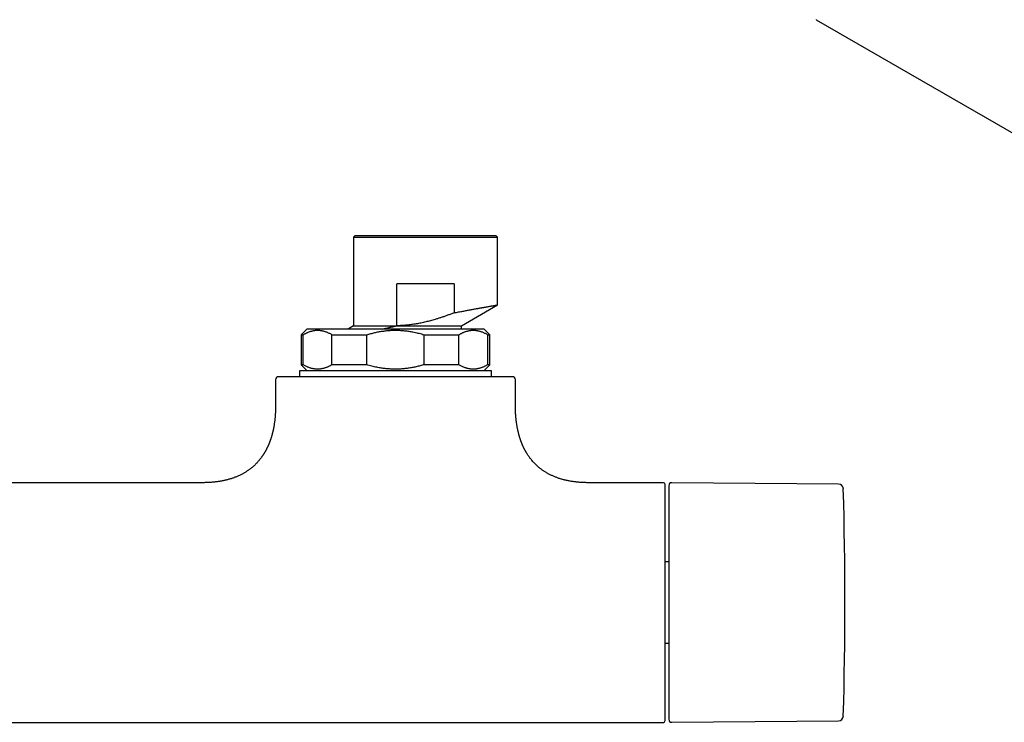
# Model space of a CAD drawing. Header units: millimetres. Extents: x 8 to 674, y 12 to 318.
# Tile 4 of 8: x 327 to 491, y 70 to 187. Entities that reach past the tile are written whole.
import ezdxf

# ---------------------------------------------------------------- set-up
doc = ezdxf.new("R2010")
doc.units = ezdxf.units.MM

msp = doc.modelspace()

# ---------------------------------------------------------------- linework, layer by layer
at = {"color": 7, "linetype": 'Continuous', "lineweight": 30}
for p, q in [((459.67, 187.35), (459.7, 187.33)), ((459.7, 187.33), (628.98, 89.61)), ((382.7, 151.25), (382.5, 151.05)), ((406.3, 151.25), (382.7, 151.25)), ((406.5, 151.05), (406.3, 151.25)), ((382.5, 151.05), (382.5, 136.25)), ((382.5, 151.05), (406.5, 151.05)), ((406.5, 139.72), (406.5, 151.05)), ((389.7, 136.25), (389.71, 143.25)), ((399.3, 143.25), (389.71, 143.25)), ((399.3, 143.25), (399.3, 138.41)), ((400.5, 136.25), (406.5, 139.72)), ((374.75, 135.75), (373.75, 134.75)), ((373.75, 134.75), (373.75, 129.75)), ((373.75, 134.75), (374.11, 134.75)), ((374.11, 129.75), (374.11, 134.75)), ((378.91, 134.75), (384.7, 134.75)), ((378.91, 129.75), (378.91, 134.75)), ((382.5, 136.25), (381.64, 135.75)), ((382.5, 136.25), (389.7, 136.25)), ((384.7, 129.75), (384.7, 134.75)), ((394.3, 129.75), (394.3, 134.75)), ((394.3, 134.75), (400.09, 134.75)), ((400.09, 129.75), (400.09, 134.75)), ((400.5, 135.75), (400.5, 136.25)), ((405.25, 134.75), (404.25, 135.75)), ((404.89, 134.75), (405.25, 134.75)), ((404.89, 129.75), (404.89, 134.75)), ((405.25, 129.75), (405.25, 134.75)), ((373.5, 128.75), (373.5, 127.75)), ((389.5, 128.75), (373.5, 128.75)), ((373.75, 129.75), (374.75, 128.75)), ((374.11, 129.75), (373.75, 129.75)), ((384.7, 129.75), (378.91, 129.75)), ((405.5, 128.75), (389.5, 128.75)), ((400.09, 129.75), (394.3, 129.75)), ((404.25, 128.75), (405.25, 129.75)), ((405.25, 129.75), (404.89, 129.75)), ((405.5, 127.75), (405.5, 128.75)), ((369.5, 127.25), (369.5, 123.05)), ((409.5, 123.05), (409.5, 127.25)), ((357.25, 110.05), (271.75, 110.05)), ((434.2, 110.05), (421.75, 110.05)), ((463.43, 109.81), (435.61, 110.05)), ((435.1, 96.84), (434.5, 96.84)), ((434.5, 83.27), (435.1, 83.27)), ((194.8, 70.05), (434.2, 70.05)), ((435.61, 70.06), (463.43, 70.3))]:
    msp.add_line(p, q, dxfattribs=at)
for centre, radius, start, end in [((370, 127.25), 0.5, 90, 180), ((409, 127.25), 0.5, 0, 90), ((434.2, 109.75), 0.3, 0, 90), ((435.6, 109.55), 0.5, 89.5, 180), ((463.43, 109.01), 0.8, 1.673, 89.5), ((-185.49, 90.05), 649.99, 358.32705, 1.67295), ((463.43, 71.1), 0.8, 270.5, 358.327), ((434.2, 70.35), 0.3, 270, 360), ((435.6, 70.56), 0.5, 180, 270.5)]:
    msp.add_arc(centre, radius, start, end, dxfattribs=at)
for points, knots in [([(399.3, 138.41), (399.42, 138.43), (399.67, 138.48), (400.03, 138.55), (400.38, 138.62), (400.72, 138.68), (401.06, 138.74), (401.38, 138.81), (401.69, 138.86), (402, 138.92), (402.3, 138.97), (402.59, 139.03), (402.87, 139.08), (403.14, 139.13), (403.4, 139.18), (403.62, 139.21), (403.79, 139.24), (403.92, 139.27), (404.05, 139.29), (404.18, 139.31), (404.3, 139.34), (404.42, 139.36), (404.57, 139.38), (404.75, 139.41), (404.95, 139.45), (405.13, 139.48), (405.31, 139.51), (405.47, 139.54), (405.62, 139.57), (405.76, 139.59), (405.89, 139.61), (406, 139.63), (406.11, 139.65), (406.2, 139.67), (406.28, 139.68), (406.35, 139.69), (406.4, 139.7), (406.45, 139.71), (406.48, 139.71), (406.5, 139.72), (406.5, 139.72), (406.5, 139.72), (406.5, 139.72)], [0, 0, 0, 0, 0.02933, 0.058509, 0.087538, 0.116418, 0.145148, 0.173221, 0.201151, 0.228939, 0.256585, 0.284588, 0.312446, 0.340159, 0.367727, 0.395151, 0.41048, 0.425763, 0.441002, 0.456196, 0.471346, 0.48645, 0.501511, 0.529699, 0.557832, 0.585911, 0.613937, 0.641911, 0.669334, 0.696708, 0.724034, 0.751312, 0.779038, 0.806715, 0.834346, 0.861931, 0.88947, 0.916474, 0.943435, 0.970355, 0.997235, 1, 1, 1, 1]), ([(399.3, 138.41), (399.11, 138.34), (398.75, 138.2), (398.21, 138), (397.68, 137.81), (397.15, 137.64), (396.63, 137.47), (396.16, 137.32), (395.73, 137.2), (395.34, 137.09), (394.95, 136.99), (394.56, 136.89), (394.16, 136.8), (393.76, 136.71), (393.36, 136.63), (392.96, 136.56), (392.56, 136.49), (392.17, 136.44), (391.79, 136.39), (391.39, 136.34), (390.98, 136.31), (390.56, 136.28), (390.13, 136.26), (389.84, 136.26), (389.7, 136.25)], [0, 0, 0, 0, 0.059602, 0.117955, 0.175102, 0.231097, 0.286, 0.339876, 0.381537, 0.422652, 0.463264, 0.50342, 0.544459, 0.586475, 0.627969, 0.66902, 0.709712, 0.750133, 0.789425, 0.826806, 0.870439, 0.91375, 0.956887, 1, 1, 1, 1]), ([(374.11, 134.75), (374.17, 134.79), (374.28, 134.85), (374.44, 134.94), (374.61, 135.03), (374.78, 135.11), (374.94, 135.18), (375.11, 135.24), (375.27, 135.3), (375.45, 135.35), (375.62, 135.4), (375.8, 135.44), (375.98, 135.47), (376.16, 135.49), (376.33, 135.5), (376.51, 135.5), (376.68, 135.5), (376.85, 135.49), (377.02, 135.47), (377.19, 135.44), (377.36, 135.41), (377.53, 135.37), (377.7, 135.32), (377.88, 135.26), (378.08, 135.18), (378.28, 135.09), (378.49, 134.99), (378.7, 134.88), (378.84, 134.79), (378.91, 134.75)], [0, 0, 0, 0, 0.035797, 0.07127, 0.106453, 0.141386, 0.176106, 0.210655, 0.245074, 0.28033, 0.317202, 0.353888, 0.390445, 0.426935, 0.463418, 0.499955, 0.534826, 0.569645, 0.604464, 0.639336, 0.674313, 0.709447, 0.744789, 0.779354, 0.822783, 0.866483, 0.910535, 0.955016, 1, 1, 1, 1]), ([(374.75, 135.75), (374.75, 135.75), (374.76, 135.75), (374.77, 135.75), (374.8, 135.75), (374.84, 135.75), (374.89, 135.75), (374.95, 135.75), (375.02, 135.75), (375.11, 135.75), (375.2, 135.75), (375.31, 135.75), (375.44, 135.75), (375.57, 135.75), (375.72, 135.75), (375.87, 135.75), (376.03, 135.75), (376.2, 135.75), (376.38, 135.75), (376.58, 135.75), (376.78, 135.75), (376.99, 135.75), (377.2, 135.75), (377.44, 135.75), (377.68, 135.75), (377.94, 135.75), (378.21, 135.75), (378.49, 135.75), (378.78, 135.75), (379.07, 135.75), (379.36, 135.75), (379.66, 135.75), (379.97, 135.75), (380.28, 135.75), (380.6, 135.75), (380.93, 135.75), (381.26, 135.75), (381.6, 135.75), (381.96, 135.75), (382.33, 135.75), (382.7, 135.75), (383.08, 135.75), (383.47, 135.75), (383.85, 135.75), (384.23, 135.75), (384.61, 135.75), (385, 135.75), (385.39, 135.75), (385.78, 135.75), (386.17, 135.75), (386.57, 135.75), (386.97, 135.75), (387.39, 135.75), (387.81, 135.75), (388.23, 135.75), (388.65, 135.75), (389.08, 135.75), (389.5, 135.75), (389.91, 135.75), (390.31, 135.75), (390.72, 135.75), (391.12, 135.75), (391.52, 135.75), (391.92, 135.75), (392.32, 135.75), (392.73, 135.75), (393.13, 135.75), (393.54, 135.75), (393.95, 135.75), (394.35, 135.75), (394.75, 135.75), (395.14, 135.75), (395.52, 135.75), (395.89, 135.75), (396.25, 135.75), (396.61, 135.75), (396.96, 135.75), (397.31, 135.75), (397.65, 135.75), (397.99, 135.75), (398.33, 135.75), (398.67, 135.75), (398.99, 135.75), (399.32, 135.75), (399.63, 135.75), (399.93, 135.75), (400.22, 135.75), (400.49, 135.75), (400.76, 135.75), (401.02, 135.75), (401.26, 135.75), (401.5, 135.75), (401.74, 135.75), (401.96, 135.75), (402.18, 135.75), (402.39, 135.75), (402.59, 135.75), (402.78, 135.75), (402.96, 135.75), (403.13, 135.75), (403.28, 135.75), (403.42, 135.75), (403.55, 135.75), (403.67, 135.75), (403.78, 135.75), (403.87, 135.75), (403.96, 135.75), (404.04, 135.75), (404.1, 135.75), (404.16, 135.75), (404.2, 135.75), (404.23, 135.75), (404.25, 135.75), (404.25, 135.75), (404.25, 135.75)], [0, 0, 0, 0, 0.00875, 0.0175, 0.02625, 0.035, 0.04375, 0.0525, 0.06125, 0.07, 0.079167, 0.088333, 0.0975, 0.106667, 0.115833, 0.125, 0.13375, 0.1425, 0.15125, 0.16, 0.16875, 0.1775, 0.18625, 0.195, 0.204167, 0.213333, 0.2225, 0.231667, 0.240833, 0.25, 0.25875, 0.2675, 0.27625, 0.285, 0.29375, 0.3025, 0.31125, 0.32, 0.329167, 0.338333, 0.3475, 0.356667, 0.365833, 0.375, 0.38375, 0.3925, 0.40125, 0.41, 0.41875, 0.4275, 0.43625, 0.445, 0.454167, 0.463333, 0.4725, 0.481667, 0.490833, 0.5, 0.50875, 0.5175, 0.52625, 0.535, 0.54375, 0.5525, 0.56125, 0.57, 0.579167, 0.588333, 0.5975, 0.606667, 0.615833, 0.625, 0.63375, 0.6425, 0.65125, 0.66, 0.66875, 0.6775, 0.68625, 0.695, 0.704167, 0.713333, 0.7225, 0.731667, 0.740833, 0.75, 0.75875, 0.7675, 0.77625, 0.785, 0.79375, 0.8025, 0.81125, 0.82, 0.829167, 0.838333, 0.8475, 0.856667, 0.865833, 0.875, 0.88375, 0.8925, 0.90125, 0.91, 0.91875, 0.9275, 0.93625, 0.945, 0.954167, 0.963333, 0.9725, 0.981667, 0.990833, 1, 1, 1, 1]), ([(384.7, 134.75), (384.81, 134.79), (385.03, 134.85), (385.37, 134.94), (385.7, 135.03), (386.03, 135.11), (386.36, 135.18), (386.69, 135.24), (387.03, 135.3), (387.37, 135.35), (387.72, 135.4), (388.08, 135.44), (388.43, 135.47), (388.79, 135.49), (389.15, 135.5), (389.5, 135.5), (389.84, 135.5), (390.18, 135.49), (390.52, 135.47), (390.86, 135.44), (391.2, 135.41), (391.54, 135.37), (391.88, 135.32), (392.24, 135.26), (392.63, 135.18), (393.05, 135.09), (393.47, 134.99), (393.89, 134.88), (394.16, 134.79), (394.3, 134.75)], [0, 0, 0, 0, 0.035801, 0.071279, 0.10647, 0.141412, 0.176145, 0.210708, 0.245143, 0.280404, 0.317276, 0.35396, 0.390514, 0.426998, 0.463473, 0.500001, 0.534875, 0.569701, 0.604532, 0.63942, 0.674419, 0.709579, 0.744951, 0.77951, 0.822918, 0.866593, 0.910615, 0.955059, 1, 1, 1, 1]), ([(387.55, 135.75), (387.62, 135.77), (387.76, 135.8), (387.98, 135.85), (388.2, 135.9), (388.41, 135.95), (388.63, 136), (388.85, 136.05), (389.07, 136.1), (389.28, 136.15), (389.5, 136.2), (389.64, 136.24), (389.7, 136.25)], [0, 0, 0, 0, 0.101222, 0.201691, 0.302198, 0.402876, 0.503553, 0.604383, 0.705212, 0.806213, 0.907252, 1, 1, 1, 1]), ([(389.7, 136.25), (389.84, 136.25), (390.1, 136.25), (390.5, 136.25), (390.89, 136.25), (391.29, 136.25), (391.68, 136.25), (392.06, 136.25), (392.43, 136.25), (392.79, 136.25), (393.15, 136.25), (393.5, 136.25), (393.86, 136.25), (394.21, 136.25), (394.57, 136.25), (394.92, 136.25), (395.27, 136.25), (395.6, 136.25), (395.92, 136.25), (396.23, 136.25), (396.52, 136.25), (396.81, 136.25), (397.08, 136.25), (397.36, 136.25), (397.63, 136.25), (397.89, 136.25), (398.14, 136.25), (398.38, 136.25), (398.61, 136.25), (398.83, 136.25), (399.02, 136.25), (399.21, 136.25), (399.38, 136.25), (399.54, 136.25), (399.69, 136.25), (399.83, 136.25), (399.96, 136.25), (400.08, 136.25), (400.18, 136.25), (400.27, 136.25), (400.34, 136.25), (400.4, 136.25), (400.45, 136.25), (400.48, 136.25), (400.5, 136.25), (400.51, 136.25), (400.5, 136.25), (400.5, 136.25)], [0, 0, 0, 0, 0.023333, 0.046666, 0.069998, 0.093331, 0.116664, 0.139997, 0.161996, 0.183996, 0.205995, 0.227995, 0.249994, 0.273327, 0.29666, 0.319993, 0.343325, 0.366658, 0.389991, 0.41199, 0.43399, 0.455989, 0.477989, 0.499988, 0.523321, 0.546654, 0.569986, 0.593319, 0.616652, 0.639985, 0.661984, 0.683984, 0.705983, 0.727983, 0.749982, 0.773315, 0.796647, 0.81998, 0.843313, 0.866645, 0.889978, 0.911978, 0.933977, 0.955977, 0.977976, 0.999976, 1, 1, 1, 1]), ([(400.09, 134.75), (400.15, 134.79), (400.26, 134.85), (400.43, 134.94), (400.59, 135.03), (400.76, 135.11), (400.92, 135.18), (401.09, 135.24), (401.26, 135.3), (401.43, 135.35), (401.6, 135.4), (401.78, 135.44), (401.96, 135.47), (402.14, 135.49), (402.31, 135.5), (402.49, 135.5), (402.66, 135.5), (402.83, 135.49), (403, 135.47), (403.17, 135.44), (403.34, 135.41), (403.51, 135.37), (403.68, 135.32), (403.86, 135.26), (404.06, 135.18), (404.27, 135.09), (404.47, 134.99), (404.68, 134.88), (404.82, 134.79), (404.89, 134.75)], [0, 0, 0, 0, 0.035797, 0.07127, 0.106453, 0.141386, 0.176106, 0.210655, 0.245074, 0.28033, 0.317202, 0.353888, 0.390445, 0.426935, 0.463418, 0.499955, 0.534826, 0.569645, 0.604464, 0.639336, 0.674313, 0.709447, 0.744789, 0.779354, 0.822783, 0.866483, 0.910535, 0.955016, 1, 1, 1, 1]), ([(378.91, 129.75), (378.86, 129.72), (378.75, 129.65), (378.58, 129.56), (378.41, 129.48), (378.25, 129.4), (378.08, 129.33), (377.92, 129.26), (377.75, 129.2), (377.58, 129.15), (377.4, 129.11), (377.22, 129.07), (377.05, 129.04), (376.87, 129.02), (376.69, 129.01), (376.51, 129), (376.34, 129.01), (376.17, 129.02), (376, 129.04), (375.83, 129.06), (375.66, 129.1), (375.49, 129.14), (375.32, 129.19), (375.14, 129.25), (374.95, 129.32), (374.74, 129.41), (374.53, 129.52), (374.32, 129.63), (374.18, 129.71), (374.11, 129.75)], [0, 0, 0, 0, 0.035797, 0.07127, 0.106453, 0.141386, 0.176106, 0.210655, 0.245074, 0.28033, 0.317202, 0.353888, 0.390445, 0.426935, 0.463418, 0.499955, 0.534826, 0.569645, 0.604464, 0.639336, 0.674313, 0.709447, 0.744789, 0.779354, 0.822783, 0.866483, 0.910535, 0.955016, 1, 1, 1, 1]), ([(394.3, 129.75), (394.19, 129.72), (393.97, 129.65), (393.64, 129.56), (393.3, 129.48), (392.97, 129.4), (392.64, 129.33), (392.31, 129.26), (391.98, 129.2), (391.63, 129.15), (391.28, 129.11), (390.93, 129.07), (390.57, 129.04), (390.21, 129.02), (389.86, 129.01), (389.51, 129), (389.16, 129.01), (388.82, 129.02), (388.48, 129.04), (388.14, 129.06), (387.8, 129.1), (387.46, 129.14), (387.13, 129.19), (386.76, 129.25), (386.37, 129.32), (385.96, 129.41), (385.54, 129.52), (385.12, 129.63), (384.84, 129.71), (384.7, 129.75)], [0, 0, 0, 0, 0.035789, 0.071255, 0.106435, 0.141367, 0.176089, 0.210643, 0.245068, 0.280336, 0.31722, 0.353915, 0.39048, 0.426975, 0.463461, 0.499999, 0.534864, 0.569679, 0.6045, 0.639378, 0.674365, 0.709515, 0.744876, 0.779442, 0.822863, 0.866551, 0.910586, 0.955044, 1, 1, 1, 1]), ([(404.89, 129.75), (404.84, 129.72), (404.73, 129.65), (404.56, 129.56), (404.39, 129.48), (404.23, 129.4), (404.06, 129.33), (403.9, 129.26), (403.73, 129.2), (403.56, 129.15), (403.38, 129.11), (403.2, 129.07), (403.03, 129.04), (402.85, 129.02), (402.67, 129.01), (402.5, 129), (402.32, 129.01), (402.15, 129.02), (401.98, 129.04), (401.81, 129.06), (401.64, 129.1), (401.47, 129.14), (401.3, 129.19), (401.12, 129.25), (400.93, 129.32), (400.72, 129.41), (400.51, 129.52), (400.3, 129.63), (400.16, 129.71), (400.09, 129.75)], [0, 0, 0, 0, 0.035797, 0.07127, 0.106453, 0.141386, 0.176106, 0.210655, 0.245074, 0.28033, 0.317202, 0.353888, 0.390445, 0.426935, 0.463418, 0.499955, 0.534826, 0.569645, 0.604464, 0.639336, 0.674313, 0.709447, 0.744789, 0.779354, 0.822783, 0.866483, 0.910535, 0.955016, 1, 1, 1, 1]), ([(409, 127.75), (409, 127.75), (409, 127.75), (408.98, 127.75), (408.96, 127.75), (408.92, 127.75), (408.88, 127.75), (408.84, 127.75), (408.8, 127.75), (408.75, 127.75), (408.71, 127.75), (408.65, 127.75), (408.58, 127.75), (408.49, 127.75), (408.37, 127.75), (408.25, 127.75), (408.11, 127.75), (407.96, 127.75), (407.8, 127.75), (407.67, 127.75), (407.56, 127.75), (407.48, 127.75), (407.4, 127.75), (407.31, 127.75), (407.23, 127.75), (407.13, 127.75), (407, 127.75), (406.86, 127.75), (406.69, 127.75), (406.5, 127.75), (406.28, 127.75), (406.06, 127.75), (405.84, 127.75), (405.62, 127.75), (405.4, 127.75), (405.18, 127.75), (404.95, 127.75), (404.72, 127.75), (404.47, 127.75), (404.2, 127.75), (403.9, 127.75), (403.6, 127.75), (403.29, 127.75), (402.97, 127.75), (402.64, 127.75), (402.3, 127.75), (401.96, 127.75), (401.61, 127.75), (401.26, 127.75), (400.9, 127.75), (400.54, 127.75), (400.21, 127.75), (399.91, 127.75), (399.64, 127.75), (399.37, 127.75), (399.1, 127.75), (398.82, 127.75), (398.54, 127.75), (398.23, 127.75), (397.87, 127.75), (397.48, 127.75), (397.08, 127.75), (396.75, 127.75), (396.47, 127.75), (396.27, 127.75), (396.06, 127.75), (395.85, 127.75), (395.64, 127.75), (395.39, 127.75), (395.1, 127.75), (394.76, 127.75), (394.44, 127.75), (394.13, 127.75), (393.82, 127.75), (393.52, 127.75), (393.22, 127.75), (392.92, 127.75), (392.58, 127.75), (392.18, 127.75), (391.74, 127.75), (391.29, 127.75), (390.85, 127.75), (390.4, 127.75), (389.95, 127.75), (389.5, 127.75), (389.05, 127.75), (388.61, 127.75), (388.16, 127.75), (387.71, 127.75), (387.32, 127.75), (386.98, 127.75), (386.69, 127.75), (386.4, 127.75), (386.11, 127.75), (385.81, 127.75), (385.45, 127.75), (385.04, 127.75), (384.58, 127.75), (384.12, 127.75), (383.67, 127.75), (383.22, 127.75), (382.77, 127.75), (382.41, 127.75), (382.13, 127.75), (381.94, 127.75), (381.75, 127.75), (381.56, 127.75), (381.38, 127.75), (381.15, 127.75), (380.9, 127.75), (380.61, 127.75), (380.29, 127.75), (379.94, 127.75), (379.57, 127.75), (379.2, 127.75), (378.85, 127.75), (378.52, 127.75), (378.21, 127.75), (377.91, 127.75), (377.61, 127.75), (377.31, 127.75), (377, 127.75), (376.68, 127.75), (376.35, 127.75), (376.03, 127.75), (375.71, 127.75), (375.4, 127.75), (375.09, 127.75), (374.79, 127.75), (374.5, 127.75), (374.22, 127.75), (373.94, 127.75), (373.68, 127.75), (373.43, 127.75), (373.2, 127.75), (373.01, 127.75), (372.84, 127.75), (372.68, 127.75), (372.52, 127.75), (372.37, 127.75), (372.22, 127.75), (372.06, 127.75), (371.89, 127.75), (371.71, 127.75), (371.53, 127.75), (371.4, 127.75), (371.29, 127.75), (371.21, 127.75), (371.14, 127.75), (371.06, 127.75), (370.99, 127.75), (370.91, 127.75), (370.82, 127.75), (370.72, 127.75), (370.64, 127.75), (370.56, 127.75), (370.49, 127.75), (370.42, 127.75), (370.36, 127.75), (370.3, 127.75), (370.25, 127.75), (370.19, 127.75), (370.13, 127.75), (370.08, 127.75), (370.05, 127.75), (370.02, 127.75), (370.01, 127.75), (370, 127.75), (370, 127.75)], [0, 0, 0, 0, 0.007321, 0.014629, 0.02193, 0.029227, 0.036523, 0.041303, 0.046085, 0.05087, 0.055661, 0.06059, 0.065672, 0.073438, 0.081194, 0.088945, 0.096696, 0.10445, 0.112213, 0.119989, 0.123362, 0.126731, 0.130097, 0.133461, 0.136822, 0.140182, 0.145458, 0.150733, 0.156007, 0.163072, 0.170141, 0.17722, 0.18431, 0.190459, 0.196597, 0.202727, 0.208852, 0.214974, 0.221094, 0.228309, 0.235529, 0.242758, 0.25, 0.257377, 0.26474, 0.272093, 0.279439, 0.286784, 0.293998, 0.301218, 0.308448, 0.31569, 0.32085, 0.326003, 0.331151, 0.336293, 0.341433, 0.34657, 0.351707, 0.358772, 0.365841, 0.37292, 0.38001, 0.383635, 0.387256, 0.390874, 0.39449, 0.398103, 0.401714, 0.407387, 0.413058, 0.418729, 0.423795, 0.428863, 0.433936, 0.439015, 0.443967, 0.44876, 0.456085, 0.463403, 0.470716, 0.478028, 0.485344, 0.492666, 0.5, 0.507322, 0.514631, 0.521932, 0.529229, 0.536525, 0.541305, 0.546086, 0.550871, 0.555661, 0.56059, 0.565672, 0.573438, 0.581194, 0.588945, 0.596696, 0.60445, 0.612213, 0.619989, 0.623362, 0.626731, 0.630097, 0.633461, 0.636822, 0.640182, 0.645458, 0.650733, 0.656007, 0.663072, 0.670141, 0.67722, 0.68431, 0.690459, 0.696597, 0.702727, 0.708852, 0.714974, 0.721094, 0.728309, 0.735529, 0.742758, 0.75, 0.757377, 0.76474, 0.772093, 0.779439, 0.786784, 0.793998, 0.801218, 0.808448, 0.81569, 0.82085, 0.826003, 0.831151, 0.836293, 0.841433, 0.84657, 0.851707, 0.858772, 0.865841, 0.87292, 0.88001, 0.883635, 0.887256, 0.890874, 0.89449, 0.898103, 0.901714, 0.907387, 0.913058, 0.918729, 0.923795, 0.928863, 0.933936, 0.939015, 0.943967, 0.948759, 0.956084, 0.963401, 0.970714, 0.978026, 0.985342, 0.992665, 1, 1, 1, 1]), ([(369.5, 123.05), (369.5, 122.95), (369.5, 122.76), (369.5, 122.47), (369.49, 122.19), (369.48, 121.92), (369.46, 121.66), (369.45, 121.4), (369.43, 121.15), (369.4, 120.89), (369.38, 120.64), (369.35, 120.39), (369.32, 120.16), (369.29, 119.93), (369.25, 119.71), (369.22, 119.5), (369.18, 119.29), (369.14, 119.1), (369.11, 118.91), (369.07, 118.73), (369.03, 118.56), (368.99, 118.4), (368.95, 118.24), (368.9, 118.07), (368.86, 117.91), (368.81, 117.75), (368.77, 117.6), (368.72, 117.47), (368.68, 117.34), (368.64, 117.21), (368.6, 117.1), (368.56, 116.99), (368.52, 116.88), (368.48, 116.78), (368.44, 116.68), (368.41, 116.6), (368.38, 116.52), (368.35, 116.45), (368.32, 116.39), (368.3, 116.32), (368.27, 116.26), (368.24, 116.19), (368.2, 116.11), (368.16, 116.02), (368.12, 115.94), (368.08, 115.85), (368.03, 115.76), (367.99, 115.68), (367.96, 115.61), (367.93, 115.56), (367.91, 115.52), (367.89, 115.48), (367.87, 115.45), (367.85, 115.4), (367.81, 115.34), (367.77, 115.26), (367.72, 115.18), (367.67, 115.08), (367.61, 114.98), (367.54, 114.87), (367.47, 114.76), (367.39, 114.64), (367.28, 114.48), (367.14, 114.27), (366.96, 114.03), (366.78, 113.82), (366.61, 113.62), (366.44, 113.43), (366.28, 113.26), (366.14, 113.12), (366.02, 113), (365.9, 112.89), (365.77, 112.77), (365.64, 112.66), (365.5, 112.54), (365.35, 112.43), (365.2, 112.31), (365.04, 112.19), (364.87, 112.07), (364.69, 111.95), (364.5, 111.83), (364.31, 111.71), (364.11, 111.6), (363.9, 111.48), (363.68, 111.37), (363.45, 111.26), (363.22, 111.16), (362.97, 111.05), (362.73, 110.96), (362.51, 110.87), (362.29, 110.8), (362.06, 110.72), (361.83, 110.65), (361.59, 110.59), (361.35, 110.52), (361.1, 110.46), (360.85, 110.41), (360.6, 110.35), (360.33, 110.3), (360.06, 110.26), (359.77, 110.22), (359.48, 110.18), (359.2, 110.15), (358.91, 110.12), (358.63, 110.1), (358.34, 110.08), (358.04, 110.07), (357.73, 110.06), (357.47, 110.05), (357.31, 110.05), (357.25, 110.05)], [0, 0, 0, 0, 0.014529, 0.028638, 0.042334, 0.055629, 0.068531, 0.08105, 0.093194, 0.10613, 0.118633, 0.130715, 0.142385, 0.153653, 0.164528, 0.17502, 0.185137, 0.194887, 0.204278, 0.213158, 0.221706, 0.229928, 0.23783, 0.246581, 0.254919, 0.262852, 0.270387, 0.277532, 0.284175, 0.290453, 0.296371, 0.301933, 0.307828, 0.313275, 0.318281, 0.322848, 0.326983, 0.330688, 0.333966, 0.336836, 0.340472, 0.344411, 0.348653, 0.353194, 0.358032, 0.362655, 0.367279, 0.373035, 0.376105, 0.37868, 0.38075, 0.382718, 0.384829, 0.38708, 0.390903, 0.395071, 0.399582, 0.405123, 0.411102, 0.417509, 0.424069, 0.430635, 0.437209, 0.452736, 0.468321, 0.480995, 0.493724, 0.506515, 0.519378, 0.527505, 0.535666, 0.543864, 0.552114, 0.560625, 0.569474, 0.578664, 0.588202, 0.598093, 0.608345, 0.618773, 0.629564, 0.64073, 0.652279, 0.663791, 0.675682, 0.687965, 0.700655, 0.713766, 0.727313, 0.738275, 0.749526, 0.761075, 0.772931, 0.785105, 0.797607, 0.809858, 0.822427, 0.835325, 0.848563, 0.862152, 0.876103, 0.890429, 0.90514, 0.918689, 0.93257, 0.94679, 0.96136, 0.97629, 0.991589, 1, 1, 1, 1]), ([(421.75, 110.05), (421.69, 110.05), (421.53, 110.05), (421.27, 110.06), (420.97, 110.07), (420.67, 110.08), (420.38, 110.1), (420.1, 110.12), (419.83, 110.15), (419.57, 110.17), (419.3, 110.21), (419.02, 110.25), (418.73, 110.29), (418.45, 110.35), (418.18, 110.4), (417.91, 110.46), (417.65, 110.52), (417.39, 110.59), (417.13, 110.67), (416.88, 110.74), (416.64, 110.82), (416.41, 110.91), (416.18, 110.99), (415.96, 111.08), (415.73, 111.18), (415.51, 111.28), (415.3, 111.38), (415.1, 111.49), (414.89, 111.6), (414.69, 111.72), (414.48, 111.85), (414.28, 111.97), (414.09, 112.1), (413.91, 112.23), (413.75, 112.35), (413.59, 112.47), (413.45, 112.59), (413.31, 112.7), (413.19, 112.82), (413.03, 112.96), (412.85, 113.13), (412.64, 113.35), (412.44, 113.56), (412.25, 113.79), (412.07, 114), (411.91, 114.22), (411.76, 114.43), (411.61, 114.65), (411.49, 114.83), (411.4, 114.98), (411.33, 115.09), (411.27, 115.19), (411.22, 115.29), (411.17, 115.38), (411.13, 115.45), (411.1, 115.51), (411.08, 115.55), (411.06, 115.59), (411.04, 115.62), (411.02, 115.65), (411.01, 115.68), (411, 115.7), (410.99, 115.72), (410.98, 115.75), (410.97, 115.77), (410.96, 115.79), (410.95, 115.8), (410.94, 115.82), (410.92, 115.85), (410.9, 115.89), (410.88, 115.94), (410.86, 115.99), (410.83, 116.04), (410.81, 116.1), (410.78, 116.16), (410.76, 116.21), (410.73, 116.27), (410.71, 116.31), (410.69, 116.36), (410.67, 116.41), (410.65, 116.46), (410.63, 116.51), (410.6, 116.58), (410.57, 116.65), (410.54, 116.72), (410.51, 116.81), (410.48, 116.9), (410.44, 116.99), (410.4, 117.1), (410.36, 117.21), (410.32, 117.33), (410.28, 117.46), (410.24, 117.6), (410.19, 117.74), (410.15, 117.9), (410.11, 118.06), (410.06, 118.22), (410.02, 118.39), (409.98, 118.57), (409.93, 118.75), (409.89, 118.95), (409.85, 119.15), (409.81, 119.35), (409.78, 119.57), (409.74, 119.78), (409.71, 120), (409.68, 120.24), (409.65, 120.48), (409.62, 120.73), (409.59, 120.99), (409.57, 121.26), (409.55, 121.54), (409.53, 121.82), (409.52, 122.12), (409.51, 122.42), (409.5, 122.73), (409.5, 122.95), (409.5, 123.05)], [0, 0, 0, 0, 0.008376, 0.023642, 0.03854, 0.053078, 0.067268, 0.080874, 0.094161, 0.107139, 0.119816, 0.134527, 0.148836, 0.162757, 0.176303, 0.189486, 0.202318, 0.215929, 0.22915, 0.241995, 0.254476, 0.266606, 0.278396, 0.289858, 0.302098, 0.313967, 0.325476, 0.336637, 0.347459, 0.359889, 0.371871, 0.383417, 0.394539, 0.405249, 0.415554, 0.424908, 0.433916, 0.442583, 0.450916, 0.459107, 0.473665, 0.48815, 0.502575, 0.516954, 0.531298, 0.544058, 0.556808, 0.569556, 0.582309, 0.588942, 0.595217, 0.601081, 0.606529, 0.611559, 0.616167, 0.618562, 0.620824, 0.622951, 0.624939, 0.626725, 0.628321, 0.629107, 0.630281, 0.631759, 0.633007, 0.633928, 0.634814, 0.635863, 0.637117, 0.639727, 0.642215, 0.644505, 0.648014, 0.65118, 0.654207, 0.657095, 0.659842, 0.662448, 0.664911, 0.667296, 0.669936, 0.672929, 0.676276, 0.679981, 0.683971, 0.688311, 0.693004, 0.698055, 0.703569, 0.709462, 0.715739, 0.722405, 0.729468, 0.736795, 0.744517, 0.75264, 0.761171, 0.769665, 0.778543, 0.787813, 0.797482, 0.807561, 0.818057, 0.828345, 0.839022, 0.850097, 0.861579, 0.873479, 0.885805, 0.89857, 0.911784, 0.925458, 0.939605, 0.953971, 0.968817, 0.984156, 1, 1, 1, 1]), ([(434.5, 70.35), (434.5, 70.35), (434.5, 70.35), (434.5, 70.36), (434.5, 70.38), (434.5, 70.41), (434.5, 70.45), (434.5, 70.51), (434.5, 70.56), (434.5, 70.62), (434.5, 70.69), (434.5, 70.75), (434.5, 70.83), (434.5, 70.91), (434.5, 71), (434.5, 71.1), (434.5, 71.2), (434.5, 71.32), (434.5, 71.44), (434.5, 71.57), (434.5, 71.7), (434.5, 71.83), (434.5, 71.96), (434.5, 72.07), (434.5, 72.19), (434.5, 72.32), (434.5, 72.45), (434.5, 72.58), (434.5, 72.72), (434.5, 72.87), (434.5, 73.03), (434.5, 73.19), (434.5, 73.36), (434.5, 73.53), (434.5, 73.7), (434.5, 73.88), (434.5, 74.07), (434.5, 74.27), (434.5, 74.49), (434.5, 74.67), (434.5, 74.8), (434.5, 74.89), (434.5, 74.98), (434.5, 75.07), (434.5, 75.16), (434.5, 75.32), (434.5, 75.55), (434.5, 75.85), (434.5, 76.11), (434.5, 76.34), (434.5, 76.53), (434.5, 76.71), (434.5, 76.92), (434.5, 77.15), (434.5, 77.4), (434.5, 77.6), (434.5, 77.75), (434.5, 77.85), (434.5, 77.96), (434.5, 78.06), (434.5, 78.16), (434.5, 78.32), (434.5, 78.54), (434.5, 78.82), (434.5, 79.1), (434.5, 79.39), (434.5, 79.68), (434.5, 79.96), (434.5, 80.22), (434.5, 80.47), (434.5, 80.69), (434.5, 80.92), (434.5, 81.14), (434.5, 81.37), (434.5, 81.59), (434.5, 81.85), (434.5, 82.18), (434.5, 82.55), (434.5, 82.93), (434.5, 83.3), (434.5, 83.66), (434.5, 83.91), (434.5, 84.07), (434.5, 84.14), (434.5, 84.2), (434.5, 84.27), (434.5, 84.34), (434.5, 84.41), (434.5, 84.48), (434.5, 84.67), (434.5, 84.99), (434.5, 85.44), (434.5, 85.89), (434.5, 86.27), (434.5, 86.55), (434.5, 86.76), (434.5, 86.97), (434.5, 87.17), (434.5, 87.37), (434.5, 87.57), (434.5, 87.84), (434.5, 88.21), (434.5, 88.67), (434.5, 89.13), (434.5, 89.59), (434.5, 90.04), (434.5, 90.46), (434.5, 90.87), (434.5, 91.29), (434.5, 91.62), (434.5, 91.88), (434.5, 92.06), (434.5, 92.25), (434.5, 92.43), (434.5, 92.62), (434.5, 92.81), (434.5, 93.07), (434.5, 93.38), (434.5, 93.74), (434.5, 94.1), (434.5, 94.44), (434.5, 94.76), (434.5, 94.99), (434.5, 95.14), (434.5, 95.21), (434.5, 95.28), (434.5, 95.35), (434.5, 95.42), (434.5, 95.49), (434.5, 95.67), (434.5, 95.96), (434.5, 96.36), (434.5, 96.75), (434.5, 97.15), (434.5, 97.48), (434.5, 97.75), (434.5, 97.96), (434.5, 98.18), (434.5, 98.39), (434.5, 98.61), (434.5, 98.83), (434.5, 99.07), (434.5, 99.32), (434.5, 99.58), (434.5, 99.84), (434.5, 100.1), (434.5, 100.36), (434.5, 100.65), (434.5, 100.97), (434.5, 101.24), (434.5, 101.42), (434.5, 101.53), (434.5, 101.63), (434.5, 101.74), (434.5, 101.88), (434.5, 102.06), (434.5, 102.29), (434.5, 102.51), (434.5, 102.72), (434.5, 102.94), (434.5, 103.15), (434.5, 103.36), (434.5, 103.58), (434.5, 103.82), (434.5, 104.06), (434.5, 104.25), (434.5, 104.39), (434.5, 104.49), (434.5, 104.58), (434.5, 104.67), (434.5, 104.76), (434.5, 104.9), (434.5, 105.08), (434.5, 105.3), (434.5, 105.52), (434.5, 105.74), (434.5, 105.94), (434.5, 106.15), (434.5, 106.34), (434.5, 106.51), (434.5, 106.67), (434.5, 106.82), (434.5, 106.96), (434.5, 107.11), (434.5, 107.25), (434.5, 107.4), (434.5, 107.56), (434.5, 107.73), (434.5, 107.89), (434.5, 108.04), (434.5, 108.19), (434.5, 108.34), (434.5, 108.47), (434.5, 108.59), (434.5, 108.71), (434.5, 108.82), (434.5, 108.92), (434.5, 109.02), (434.5, 109.12), (434.5, 109.22), (434.5, 109.32), (434.5, 109.41), (434.5, 109.49), (434.5, 109.56), (434.5, 109.61), (434.5, 109.66), (434.5, 109.7), (434.5, 109.73), (434.5, 109.74), (434.5, 109.75), (434.5, 109.75), (434.5, 109.75)], [0, 0, 0, 0, 0.0032319, 0.0105773, 0.0179172, 0.0252557, 0.0325965, 0.0399437, 0.0472569, 0.0529818, 0.0587045, 0.0644268, 0.0701506, 0.0758778, 0.0816101, 0.0877653, 0.0939164, 0.1000658, 0.1062158, 0.1123687, 0.1185268, 0.1245829, 0.1293109, 0.1340374, 0.1387633, 0.1434897, 0.1482176, 0.1529482, 0.1576824, 0.1628005, 0.1679159, 0.1730298, 0.1781436, 0.1832587, 0.1883763, 0.1934978, 0.1984664, 0.2042628, 0.2100577, 0.2158528, 0.21813, 0.2204076, 0.2226858, 0.2249647, 0.2272444, 0.2295251, 0.236613, 0.2436974, 0.250782, 0.2549583, 0.2591365, 0.2633175, 0.2673156, 0.2726377, 0.2779587, 0.2832802, 0.2853713, 0.2874627, 0.2895546, 0.2916471, 0.2937402, 0.2958341, 0.301363, 0.30689, 0.3124168, 0.3179449, 0.3234762, 0.32889, 0.3341349, 0.3382552, 0.3423756, 0.3464969, 0.3506197, 0.3547447, 0.3586396, 0.3624347, 0.3690696, 0.3756992, 0.3823262, 0.3889535, 0.3947882, 0.4006273, 0.401775, 0.402923, 0.4040712, 0.4052197, 0.4063685, 0.4075177, 0.4086672, 0.409817, 0.417326, 0.4248269, 0.4323239, 0.4398211, 0.4431884, 0.4465571, 0.4499273, 0.4532996, 0.4566744, 0.4597743, 0.462757, 0.4702088, 0.4776571, 0.4851059, 0.4925592, 0.5000213, 0.5066649, 0.5133031, 0.5199388, 0.5265748, 0.5295552, 0.5325365, 0.535519, 0.5385029, 0.5414885, 0.5447475, 0.5481187, 0.5540141, 0.5599058, 0.5657961, 0.5716868, 0.5768726, 0.5820618, 0.5832273, 0.584393, 0.5855591, 0.5867254, 0.587892, 0.589059, 0.5902262, 0.59699, 0.6037452, 0.610495, 0.6172424, 0.6239904, 0.6277791, 0.6315695, 0.6353621, 0.6391575, 0.6429562, 0.6469834, 0.6511043, 0.6559113, 0.6607186, 0.6655272, 0.6703383, 0.6752475, 0.680315, 0.6870023, 0.6936904, 0.6957931, 0.6978962, 0.6999998, 0.7021041, 0.7042092, 0.7087467, 0.7132825, 0.7178175, 0.7223527, 0.7268889, 0.731427, 0.7359681, 0.7406861, 0.7462535, 0.7518196, 0.7573861, 0.7595734, 0.7617612, 0.7639494, 0.7661383, 0.7683279, 0.7705184, 0.7761667, 0.781812, 0.7874563, 0.7931011, 0.7987483, 0.8043998, 0.8102006, 0.8147944, 0.8193868, 0.8239787, 0.8285711, 0.833165, 0.8377613, 0.842361, 0.8483811, 0.8543975, 0.8604124, 0.8664278, 0.872446, 0.878469, 0.8845926, 0.890232, 0.8958693, 0.9015063, 0.9071448, 0.9127865, 0.9184331, 0.9257227, 0.933007, 0.9402899, 0.9475752, 0.9548667, 0.9621959, 0.969118, 0.9760373, 0.982957, 0.9898806, 0.9968111, 1, 1, 1, 1]), ([(435.1, 109.55), (435.1, 109.55), (435.1, 109.55), (435.1, 109.53), (435.1, 109.5), (435.1, 109.47), (435.1, 109.43), (435.1, 109.39), (435.1, 109.35), (435.1, 109.3), (435.1, 109.25), (435.1, 109.2), (435.1, 109.13), (435.1, 109.04), (435.1, 108.92), (435.1, 108.8), (435.1, 108.69), (435.1, 108.61), (435.1, 108.54), (435.1, 108.47), (435.1, 108.4), (435.1, 108.33), (435.1, 108.26), (435.1, 108.15), (435.1, 108.01), (435.1, 107.84), (435.1, 107.65), (435.1, 107.46), (435.1, 107.28), (435.1, 107.12), (435.1, 106.98), (435.1, 106.83), (435.1, 106.68), (435.1, 106.53), (435.1, 106.34), (435.1, 106.12), (435.1, 105.86), (435.1, 105.59), (435.1, 105.32), (435.1, 105.04), (435.1, 104.75), (435.1, 104.45), (435.1, 104.15), (435.1, 103.84), (435.1, 103.52), (435.1, 103.19), (435.1, 102.85), (435.1, 102.51), (435.1, 102.2), (435.1, 101.93), (435.1, 101.69), (435.1, 101.45), (435.1, 101.21), (435.1, 100.97), (435.1, 100.68), (435.1, 100.35), (435.1, 99.97), (435.1, 99.59), (435.1, 99.2), (435.1, 98.88), (435.1, 98.62), (435.1, 98.42), (435.1, 98.23), (435.1, 98.03), (435.1, 97.83), (435.1, 97.63), (435.1, 97.43), (435.1, 97.15), (435.1, 96.79), (435.1, 96.34), (435.1, 95.89), (435.1, 95.43), (435.1, 95.03), (435.1, 94.68), (435.1, 94.37), (435.1, 94.07), (435.1, 93.77), (435.1, 93.47), (435.1, 93.13), (435.1, 92.74), (435.1, 92.29), (435.1, 91.84), (435.1, 91.4), (435.1, 90.95), (435.1, 90.5), (435.1, 90.05), (435.1, 89.61), (435.1, 89.16), (435.1, 88.71), (435.1, 88.27), (435.1, 87.87), (435.1, 87.53), (435.1, 87.24), (435.1, 86.95), (435.1, 86.66), (435.1, 86.36), (435.1, 86.01), (435.1, 85.6), (435.1, 85.15), (435.1, 84.7), (435.1, 84.34), (435.1, 84.06), (435.1, 83.86), (435.1, 83.66), (435.1, 83.47), (435.1, 83.27), (435.1, 83.07), (435.1, 82.8), (435.1, 82.47), (435.1, 82.06), (435.1, 81.66), (435.1, 81.27), (435.1, 80.92), (435.1, 80.62), (435.1, 80.37), (435.1, 80.12), (435.1, 79.87), (435.1, 79.63), (435.1, 79.34), (435.1, 79.01), (435.1, 78.64), (435.1, 78.28), (435.1, 77.92), (435.1, 77.58), (435.1, 77.24), (435.1, 76.91), (435.1, 76.58), (435.1, 76.26), (435.1, 75.95), (435.1, 75.64), (435.1, 75.34), (435.1, 75.05), (435.1, 74.8), (435.1, 74.59), (435.1, 74.41), (435.1, 74.24), (435.1, 74.07), (435.1, 73.9), (435.1, 73.71), (435.1, 73.5), (435.1, 73.27), (435.1, 73.05), (435.1, 72.84), (435.1, 72.67), (435.1, 72.54), (435.1, 72.44), (435.1, 72.35), (435.1, 72.26), (435.1, 72.18), (435.1, 72.09), (435.1, 72.01), (435.1, 71.89), (435.1, 71.76), (435.1, 71.6), (435.1, 71.45), (435.1, 71.31), (435.1, 71.2), (435.1, 71.11), (435.1, 71.04), (435.1, 70.98), (435.1, 70.91), (435.1, 70.86), (435.1, 70.8), (435.1, 70.74), (435.1, 70.68), (435.1, 70.64), (435.1, 70.6), (435.1, 70.58), (435.1, 70.56), (435.1, 70.56), (435.1, 70.56)], [0, 0, 0, 0, 0.007319, 0.014626, 0.021926, 0.029223, 0.036519, 0.041299, 0.046082, 0.050868, 0.05566, 0.060589, 0.065668, 0.073277, 0.080876, 0.088472, 0.096068, 0.099479, 0.102892, 0.106307, 0.109723, 0.113142, 0.116565, 0.11999, 0.127209, 0.134416, 0.141614, 0.148807, 0.155998, 0.160708, 0.16542, 0.170136, 0.174855, 0.179579, 0.18431, 0.191684, 0.199044, 0.206395, 0.213741, 0.221085, 0.228301, 0.235523, 0.242755, 0.25, 0.257374, 0.264734, 0.272085, 0.279431, 0.286775, 0.291585, 0.296397, 0.301213, 0.306033, 0.310858, 0.31569, 0.322909, 0.330116, 0.337314, 0.344507, 0.351699, 0.355231, 0.358764, 0.362299, 0.365836, 0.369375, 0.372917, 0.376462, 0.380011, 0.38777, 0.395516, 0.403253, 0.410987, 0.418721, 0.423788, 0.428858, 0.433933, 0.439014, 0.443966, 0.448756, 0.456079, 0.463395, 0.470707, 0.47802, 0.485337, 0.492662, 0.5, 0.507318, 0.514624, 0.521924, 0.52922, 0.536517, 0.541297, 0.54608, 0.550867, 0.55566, 0.560589, 0.565668, 0.573277, 0.580876, 0.588472, 0.596068, 0.599479, 0.602892, 0.606307, 0.609723, 0.613142, 0.616565, 0.61999, 0.627209, 0.634416, 0.641614, 0.648807, 0.655998, 0.660708, 0.66542, 0.670136, 0.674855, 0.679579, 0.68431, 0.691684, 0.699044, 0.706395, 0.713741, 0.721085, 0.728301, 0.735523, 0.742755, 0.75, 0.757374, 0.764734, 0.772085, 0.779431, 0.786775, 0.791585, 0.796397, 0.801213, 0.806033, 0.810858, 0.81569, 0.822909, 0.830116, 0.837314, 0.844507, 0.851699, 0.855231, 0.858764, 0.862299, 0.865836, 0.869375, 0.872917, 0.876462, 0.880011, 0.88777, 0.895516, 0.903253, 0.910987, 0.918721, 0.923788, 0.928858, 0.933933, 0.939014, 0.943966, 0.948757, 0.956081, 0.963397, 0.970709, 0.978022, 0.985339, 0.992663, 1, 1, 1, 1])]:
    msp.add_open_spline(points, degree=3, knots=knots, dxfattribs=at)

doc.saveas('drawing.dxf')
